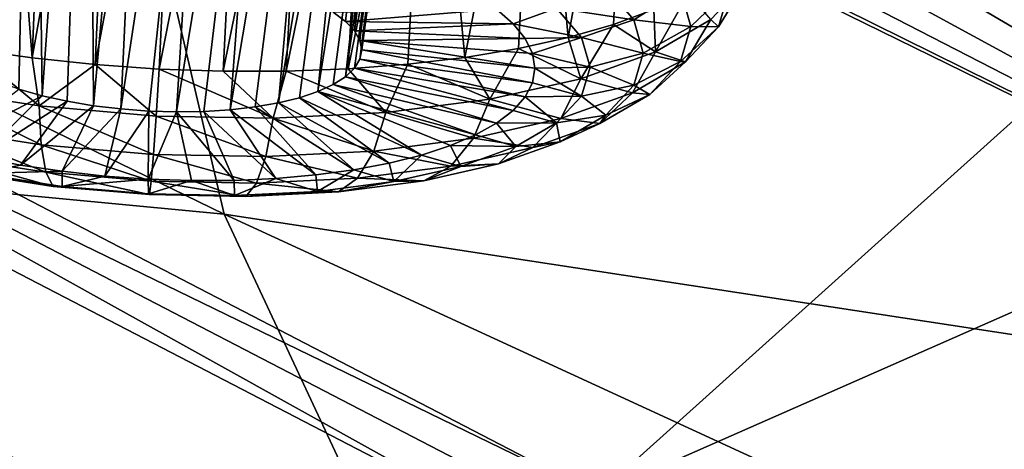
# Model space of a CAD drawing. Header units: metres. Extents: x -92 to 264, y -100 to 50.
# Tile 96 of 256: x 149.2 to 151.5, y -13.28 to -12.27. Entities that reach past the tile are written whole.
import ezdxf

# ---------------------------------------------------------------- set-up
doc = ezdxf.new("R2010")
doc.units = ezdxf.units.M
doc.layers.add('solid_21062050_01', color=7, linetype='CONTINUOUS')

msp = doc.modelspace()

# ---------------------------------------------------------------- linework, layer by layer
at = {"layer": 'solid_21062050_01'}
for points in [[(155.621506, -8.823994, 203.111725), (147.917358, -12.0194, 203.397781), (150.549591, -13.385633, 207.192642)], [(158.197464, -10.016731, 206.424683), (155.621506, -8.823994, 203.111725), (150.549591, -13.385633, 207.192642)], [(158.197464, -10.016731, 206.424683), (150.549591, -13.385633, 207.192642), (153.493454, -14.676835, 210.779099)], [(149.120316, -10.770312, 171.203766), (149.2285, -10.842412, 171.284027), (149.145432, -12.417934, 170.560272)], [(149.2285, -10.842412, 171.284027), (149.194534, -12.435123, 170.599915), (149.145432, -12.417934, 170.560272)], [(149.2285, -10.842412, 171.284027), (149.248825, -12.450287, 170.633072), (149.194534, -12.435123, 170.599915)], [(149.2285, -10.842412, 171.284027), (149.358902, -10.912484, 171.334412), (149.248825, -12.450287, 170.633072)], [(150.111328, -10.886891, 170.438904), (149.930771, -12.254797, 169.977524), (149.959656, -12.276185, 170.032166)], [(150.111328, -10.886891, 170.438904), (149.959656, -12.276185, 170.032166), (149.980652, -12.298267, 170.090042)], [(150.16069, -10.94999, 170.560577), (150.111328, -10.886891, 170.438904), (149.980652, -12.298267, 170.090042)], [(145.98262, -10.928466, 175.672531), (149.363068, -11.39133, 172.700943), (149.675629, -12.727555, 176.411713)], [(146.550156, -12.430706, 179.845169), (145.98262, -10.928466, 175.672531), (149.675629, -12.727555, 176.411713)], [(149.358902, -10.912484, 171.334412), (149.307388, -12.463166, 170.65918), (149.248825, -12.450287, 170.633072)], [(149.358902, -10.912484, 171.334412), (149.369217, -12.473541, 170.677795), (149.307388, -12.463166, 170.65918)], [(149.358902, -10.912484, 171.334412), (149.503723, -10.975854, 171.350647), (149.369217, -12.473541, 170.677795)], [(150.16069, -10.94999, 170.560577), (149.980652, -12.298267, 170.090042), (149.993393, -12.320668, 170.150162)], [(150.16069, -10.94999, 170.560577), (149.993393, -12.320668, 170.150162), (149.997665, -12.343002, 170.211487)], [(150.16069, -10.94999, 170.560577), (149.997665, -12.343002, 170.211487), (150.177399, -11.00435, 170.693436)], [(149.503723, -10.975854, 171.350647), (149.433273, -12.481233, 170.688583), (149.369217, -12.473541, 170.677795)], [(149.503723, -10.975854, 171.350647), (149.653244, -11.027972, 171.331085), (149.433273, -12.481233, 170.688583)], [(150.177399, -11.00435, 170.693436), (149.997665, -12.343002, 170.211487), (149.993393, -12.364886, 170.27298)], [(150.160736, -11.047116, 170.830307), (150.177399, -11.00435, 170.693436), (149.993393, -12.364886, 170.27298)], [(149.653244, -11.027972, 171.331085), (149.498444, -12.486111, 170.691376), (149.433273, -12.481233, 170.688583)], [(149.653244, -11.027972, 171.331085), (149.563614, -12.48809, 170.686127), (149.498444, -12.486111, 170.691376)], [(149.653244, -11.027972, 171.331085), (149.796753, -11.06531, 171.277481), (149.563614, -12.48809, 170.686127)], [(150.160736, -11.047116, 170.830307), (149.980652, -12.385946, 170.333572), (149.959656, -12.405821, 170.392242)], [(150.111465, -11.076039, 170.964142), (150.160736, -11.047116, 170.830307), (149.959656, -12.405821, 170.392242)], [(150.160736, -11.047116, 170.830307), (149.993393, -12.364886, 170.27298), (149.980652, -12.385946, 170.333572)], [(149.796753, -11.06531, 171.277481), (149.627655, -12.487136, 170.672897), (149.563614, -12.48809, 170.686127)], [(149.796753, -11.06531, 171.277481), (149.689499, -12.483267, 170.651947), (149.627655, -12.487136, 170.672897)], [(149.796753, -11.06531, 171.277481), (149.925186, -11.085923, 171.194427), (149.689499, -12.483267, 170.651947)], [(149.925186, -11.085923, 171.194427), (149.748062, -12.476548, 170.623627), (149.689499, -12.483267, 170.651947)], [(149.925186, -11.085923, 171.194427), (149.802353, -12.467096, 170.588409), (149.748062, -12.476548, 170.623627)], [(149.925186, -11.085923, 171.194427), (150.031769, -11.089348, 171.087799), (149.802353, -12.467096, 170.588409)], [(150.031769, -11.089348, 171.087799), (149.85144, -12.455072, 170.546906), (149.802353, -12.467096, 170.588409)], [(150.031769, -11.089348, 171.087799), (149.894501, -12.440681, 170.499832), (149.85144, -12.455072, 170.546906)], [(150.111465, -11.076039, 170.964142), (149.930771, -12.42417, 170.447983), (149.894501, -12.440681, 170.499832)], [(150.031769, -11.089348, 171.087799), (150.111465, -11.076039, 170.964142), (149.894501, -12.440681, 170.499832)], [(150.111465, -11.076039, 170.964142), (149.959656, -12.405821, 170.392242), (149.930771, -12.42417, 170.447983)], [(144.379486, -11.134048, 197.267639), (154.874893, -16.553272, 212.320114), (148.881378, -13.450271, 203.701202)], [(144.379486, -11.134048, 197.267639), (153.25882, -15.926534, 210.579285), (154.874893, -16.553272, 212.320114)], [(144.379486, -11.134048, 197.267639), (146.468918, -12.556914, 201.219803), (153.25882, -15.926534, 210.579285)], [(149.126999, -11.122177, 172.195099), (149.080521, -12.340768, 171.662201), (149.225327, -12.361547, 171.696014)], [(149.273865, -11.186625, 172.211121), (149.126999, -11.122177, 172.195099), (149.225327, -12.361547, 171.696014)], [(149.423996, -11.246843, 172.212357), (149.273865, -11.186625, 172.211121), (149.225327, -12.361547, 171.696014)], [(149.423996, -11.246843, 172.212357), (149.225327, -12.361547, 171.696014), (149.373383, -12.377293, 171.715317)], [(149.5755, -11.302058, 172.198761), (149.423996, -11.246843, 172.212357), (149.373383, -12.377293, 171.715317)], [(149.5755, -11.302058, 172.198761), (149.373383, -12.377293, 171.715317), (149.523087, -12.387829, 171.719864)], [(149.726227, -11.351524, 172.170609), (149.5755, -11.302058, 172.198761), (149.523087, -12.387829, 171.719864)], [(149.726227, -11.351524, 172.170609), (149.523087, -12.387829, 171.719864), (149.672791, -12.393042, 171.709641)], [(149.874069, -11.394655, 172.128525), (149.726227, -11.351524, 172.170609), (149.672791, -12.393042, 171.709641)], [(149.363068, -11.39133, 172.700943), (149.491547, -11.437326, 172.686508), (153.182587, -13.263762, 174.101837)], [(149.675629, -12.727555, 176.411713), (149.363068, -11.39133, 172.700943), (153.182587, -13.263762, 174.101837)], [(149.874069, -11.394655, 172.128525), (149.672791, -12.393042, 171.709641), (149.820847, -12.392875, 171.684738)], [(150.017319, -11.431107, 172.073395), (149.874069, -11.394655, 172.128525), (149.820847, -12.392875, 171.684738)], [(149.491547, -11.437326, 172.686508), (149.84845, -11.549342, 172.604797), (153.182587, -13.263762, 174.101837)], [(150.017319, -11.431107, 172.073395), (149.820847, -12.392875, 171.684738), (149.965652, -12.387328, 171.645432)], [(150.1548, -11.460738, 172.006073), (150.017319, -11.431107, 172.073395), (149.965652, -12.387328, 171.645432)], [(150.1548, -11.460738, 172.006073), (149.965652, -12.387328, 171.645432), (150.105606, -12.376464, 171.592163)], [(150.1548, -11.460738, 172.006073), (150.105606, -12.376464, 171.592163), (150.239166, -12.360401, 171.525497)], [(150.408234, -11.499261, 171.838501), (150.1548, -11.460738, 172.006073), (150.239166, -12.360401, 171.525497)], [(150.408234, -11.499261, 171.838501), (150.239166, -12.360401, 171.525497), (150.364883, -12.339315, 171.446182)], [(150.408234, -11.499261, 171.838501), (150.364883, -12.339315, 171.446182), (150.481384, -12.313437, 171.355072)], [(150.62709, -11.510219, 171.633057), (150.408234, -11.499261, 171.838501), (150.481384, -12.313437, 171.355072)], [(150.62709, -11.510219, 171.633057), (150.481384, -12.313437, 171.355072), (150.587387, -12.283051, 171.253174)], [(150.62709, -11.510219, 171.633057), (150.587387, -12.283051, 171.253174), (150.681732, -12.248488, 171.141602)], [(151.33606, -11.615507, 171.183746), (151.421555, -11.530953, 170.858246), (153.182587, -13.263762, 174.101837)], [(151.421555, -11.530953, 170.858246), (153.014465, -11.951295, 170.456329), (153.182587, -13.263762, 174.101837)], [(149.84845, -11.549342, 172.604797), (150.186432, -11.632735, 172.467239), (153.182587, -13.263762, 174.101837)], [(145.442307, -11.598417, 199.000305), (148.881378, -13.309136, 203.751999), (153.331909, -15.709421, 210.419052)], [(145.442307, -11.598417, 199.000305), (153.331909, -15.709421, 210.419052), (147.747147, -13.038189, 202.99942)], [(151.194046, -11.675584, 171.501602), (151.33606, -11.615507, 171.183746), (153.182587, -13.263762, 174.101837)], [(150.186432, -11.632735, 172.467239), (150.496307, -11.686808, 172.281357), (153.182587, -13.263762, 174.101837)], [(150.496307, -11.686808, 172.281357), (150.771393, -11.711604, 172.053772), (153.182587, -13.263762, 174.101837)], [(151.004501, -11.70775, 171.793213), (151.194046, -11.675584, 171.501602), (153.182587, -13.263762, 174.101837)], [(150.771393, -11.711604, 172.053772), (151.004501, -11.70775, 171.793213), (153.182587, -13.263762, 174.101837)], [(150.549591, -13.385633, 207.192642), (147.917358, -12.0194, 203.397781), (147.855377, -12.075361, 203.419601)], [(147.805923, -12.145814, 203.425491), (150.443863, -13.514919, 207.228333), (147.855377, -12.075361, 203.419601)], [(150.443863, -13.514919, 207.228333), (150.490845, -13.443173, 207.218857), (147.855377, -12.075361, 203.419601)], [(150.549591, -13.385633, 207.192642), (147.855377, -12.075361, 203.419601), (150.490845, -13.443173, 207.218857)], [(147.747147, -13.038189, 202.99942), (150.382599, -14.411442, 206.813782), (147.805923, -12.145814, 203.425491)], [(150.382599, -14.411442, 206.813782), (150.443863, -13.514919, 207.228333), (147.805923, -12.145814, 203.425491)], [(150.56926, -12.195352, 169.793213), (150.635117, -12.27247, 169.996536), (150.45401, -12.245099, 169.825073)], [(150.744293, -12.202896, 169.999329), (150.635117, -12.27247, 169.996536), (150.56926, -12.195352, 169.793213)], [(150.744293, -12.202896, 169.999329), (150.7686, -12.287868, 170.231339), (150.635117, -12.27247, 169.996536)], [(150.859085, -12.200707, 170.262711), (150.7686, -12.287868, 170.231339), (150.744293, -12.202896, 169.999329)], [(150.83316, -12.288666, 170.511307), (150.7686, -12.287868, 170.231339), (150.859085, -12.200707, 170.262711)], [(150.83316, -12.288666, 170.511307), (150.895721, -12.18629, 170.560043), (150.815674, -12.271608, 170.810242)], [(150.83316, -12.288666, 170.511307), (150.859085, -12.200707, 170.262711), (150.895721, -12.18629, 170.560043)], [(150.685684, -12.347281, 171.041885), (150.763367, -12.21013, 171.021576), (150.681732, -12.248488, 171.141602)], [(150.685684, -12.347281, 171.041885), (150.815674, -12.271608, 170.810242), (150.763367, -12.21013, 171.021576)], [(150.313705, -12.2477, 169.827209), (149.959656, -12.276185, 170.032166), (149.930771, -12.254797, 169.977524)], [(150.313705, -12.2477, 169.827209), (150.3526, -12.281601, 169.914963), (149.959656, -12.276185, 170.032166)], [(150.45401, -12.245099, 169.825073), (150.3526, -12.281601, 169.914963), (150.313705, -12.2477, 169.827209)], [(150.45401, -12.245099, 169.825073), (150.512909, -12.314075, 170.006943), (150.3526, -12.281601, 169.914963)], [(150.635117, -12.27247, 169.996536), (150.512909, -12.314075, 170.006943), (150.45401, -12.245099, 169.825073)], [(150.685684, -12.347281, 171.041885), (150.681732, -12.248488, 171.141602), (150.587387, -12.283051, 171.253174)], [(150.635117, -12.27247, 169.996536), (150.657349, -12.350237, 170.208878), (150.512909, -12.314075, 170.006943)], [(150.7686, -12.287868, 170.231339), (150.657349, -12.350237, 170.208878), (150.635117, -12.27247, 169.996536)], [(150.756363, -12.370517, 170.751328), (150.815674, -12.271608, 170.810242), (150.685684, -12.347281, 171.041885)], [(150.83316, -12.288666, 170.511307), (150.815674, -12.271608, 170.810242), (150.756363, -12.370517, 170.751328)], [(150.3526, -12.281601, 169.914963), (149.980652, -12.298267, 170.090042), (149.959656, -12.276185, 170.032166)], [(150.3526, -12.281601, 169.914963), (150.380737, -12.316214, 170.006454), (149.980652, -12.298267, 170.090042)], [(150.512909, -12.314075, 170.006943), (150.380737, -12.316214, 170.006454), (150.3526, -12.281601, 169.914963)], [(150.510742, -12.4104, 171.246078), (150.587387, -12.283051, 171.253174), (150.481384, -12.313437, 171.355072)], [(150.510742, -12.4104, 171.246078), (150.685684, -12.347281, 171.041885), (150.587387, -12.283051, 171.253174)], [(150.744293, -12.370283, 170.464264), (150.657349, -12.350237, 170.208878), (150.7686, -12.287868, 170.231339)], [(150.83316, -12.288666, 170.511307), (150.744293, -12.370283, 170.464264), (150.7686, -12.287868, 170.231339)], [(150.83316, -12.288666, 170.511307), (150.756363, -12.370517, 170.751328), (150.744293, -12.370283, 170.464264)], [(150.380737, -12.316214, 170.006454), (149.993393, -12.320668, 170.150162), (149.980652, -12.298267, 170.090042)], [(150.380737, -12.316214, 170.006454), (150.397751, -12.351103, 170.100555), (149.993393, -12.320668, 170.150162)], [(150.510742, -12.4104, 171.246078), (150.481384, -12.313437, 171.355072), (150.364883, -12.339315, 171.446182)], [(150.512909, -12.314075, 170.006943), (150.397751, -12.351103, 170.100555), (150.380737, -12.316214, 170.006454)], [(150.512909, -12.314075, 170.006943), (150.532806, -12.383633, 170.196854), (150.397751, -12.351103, 170.100555)], [(150.657349, -12.350237, 170.208878), (150.532806, -12.383633, 170.196854), (150.512909, -12.314075, 170.006943)], [(148.977707, -12.433213, 171.562469), (149.241592, -12.474254, 171.632904), (149.080521, -12.340768, 171.662201)], [(149.241592, -12.474254, 171.632904), (149.225327, -12.361547, 171.696014), (149.080521, -12.340768, 171.662201)], [(150.403458, -12.385828, 170.19606), (149.997665, -12.343002, 170.211487), (149.993393, -12.320668, 170.150162)], [(150.397751, -12.351103, 170.100555), (150.403458, -12.385828, 170.19606), (149.993393, -12.320668, 170.150162)], [(150.297562, -12.458539, 171.414963), (150.364883, -12.339315, 171.446182), (150.239166, -12.360401, 171.525497)], [(150.297562, -12.458539, 171.414963), (150.510742, -12.4104, 171.246078), (150.364883, -12.339315, 171.446182)], [(149.241592, -12.474254, 171.632904), (149.373383, -12.377293, 171.715317), (149.225327, -12.361547, 171.696014)], [(150.380737, -12.453053, 170.386536), (149.980652, -12.385946, 170.333572), (149.993393, -12.364886, 170.27298)], [(150.397751, -12.419954, 170.291794), (149.993393, -12.364886, 170.27298), (149.997665, -12.343002, 170.211487)], [(150.380737, -12.453053, 170.386536), (149.993393, -12.364886, 170.27298), (150.397751, -12.419954, 170.291794)], [(150.397751, -12.419954, 170.291794), (149.997665, -12.343002, 170.211487), (150.403458, -12.385828, 170.19606)], [(150.297562, -12.458539, 171.414963), (150.239166, -12.360401, 171.525497), (150.105606, -12.376464, 171.592163)], [(150.532806, -12.383633, 170.196854), (150.403458, -12.385828, 170.19606), (150.397751, -12.351103, 170.100555)], [(150.631653, -12.443113, 170.973557), (150.685684, -12.347281, 171.041885), (150.510742, -12.4104, 171.246078)], [(150.635117, -12.425665, 170.422058), (150.532806, -12.383633, 170.196854), (150.657349, -12.350237, 170.208878)], [(150.756363, -12.370517, 170.751328), (150.685684, -12.347281, 171.041885), (150.631653, -12.443113, 170.973557)], [(150.744293, -12.370283, 170.464264), (150.635117, -12.425665, 170.422058), (150.657349, -12.350237, 170.208878)], [(147.3573, -12.375751, 203.486115), (147.284393, -12.389592, 203.527222), (149.943222, -13.77496, 207.375229)], [(147.3573, -12.375751, 203.486115), (149.943222, -13.77496, 207.375229), (150.012451, -13.759202, 207.328796)], [(147.3573, -12.375751, 203.486115), (150.012451, -13.759202, 207.328796), (147.427078, -12.384846, 203.438736)], [(147.427078, -12.384846, 203.438736), (150.078705, -13.766464, 207.276321), (147.488129, -12.416153, 203.388855)], [(150.012451, -13.759202, 207.328796), (150.078705, -13.766464, 207.276321), (147.427078, -12.384846, 203.438736)], [(149.241592, -12.474254, 171.632904), (149.516037, -12.49786, 171.653183), (149.373383, -12.377293, 171.715317)], [(149.516037, -12.49786, 171.653183), (149.523087, -12.387829, 171.719864), (149.373383, -12.377293, 171.715317)], [(149.516037, -12.49786, 171.653183), (149.790466, -12.503126, 171.622513), (149.523087, -12.387829, 171.719864)], [(149.790466, -12.503126, 171.622513), (149.672791, -12.393042, 171.709641), (149.523087, -12.387829, 171.719864)], [(150.054367, -12.489849, 171.542068), (149.965652, -12.387328, 171.645432), (149.820847, -12.392875, 171.684738)], [(150.3526, -12.484705, 170.479095), (149.959656, -12.405821, 170.392242), (149.980652, -12.385946, 170.333572)], [(150.054367, -12.489849, 171.542068), (150.105606, -12.376464, 171.592163), (149.965652, -12.387328, 171.645432)], [(150.3526, -12.484705, 170.479095), (149.980652, -12.385946, 170.333572), (150.380737, -12.453053, 170.386536)], [(150.054367, -12.489849, 171.542068), (150.297562, -12.458539, 171.414963), (150.105606, -12.376464, 171.592163)], [(150.512909, -12.451097, 170.387527), (150.397751, -12.419954, 170.291794), (150.403458, -12.385828, 170.19606)], [(150.512909, -12.451097, 170.387527), (150.403458, -12.385828, 170.19606), (150.532806, -12.383633, 170.196854)], [(150.635117, -12.425665, 170.422058), (150.512909, -12.451097, 170.387527), (150.532806, -12.383633, 170.196854)], [(150.756363, -12.370517, 170.751328), (150.631653, -12.443113, 170.973557), (150.672348, -12.446975, 170.689163)], [(150.744293, -12.370283, 170.464264), (150.672348, -12.446975, 170.689163), (150.635117, -12.425665, 170.422058)], [(150.756363, -12.370517, 170.751328), (150.672348, -12.446975, 170.689163), (150.744293, -12.370283, 170.464264)], [(149.943222, -13.77496, 207.375229), (147.284393, -12.389592, 203.527222), (148.52272, -13.136769, 205.535645)], [(149.790466, -12.503126, 171.622513), (149.820847, -12.392875, 171.684738), (149.672791, -12.393042, 171.709641)], [(149.790466, -12.503126, 171.622513), (150.054367, -12.489849, 171.542068), (149.820847, -12.392875, 171.684738)], [(150.313705, -12.514515, 170.568314), (149.930771, -12.42417, 170.447983), (149.959656, -12.405821, 170.392242)], [(150.313705, -12.514515, 170.568314), (149.959656, -12.405821, 170.392242), (150.3526, -12.484705, 170.479095)], [(150.463821, -12.503666, 171.169449), (150.510742, -12.4104, 171.246078), (150.297562, -12.458539, 171.414963)], [(150.631653, -12.443113, 170.973557), (150.510742, -12.4104, 171.246078), (150.463821, -12.503666, 171.169449)], [(146.550156, -12.430706, 179.845169), (149.675629, -12.727555, 176.411713), (150.295715, -14.053763, 180.095398)], [(147.481155, -13.912, 183.95961), (146.550156, -12.430706, 179.845169), (150.295715, -14.053763, 180.095398)], [(147.488129, -12.416153, 203.388855), (150.136688, -13.796166, 207.221985), (147.535599, -12.467168, 203.340469)], [(150.078705, -13.766464, 207.276321), (150.136688, -13.796166, 207.221985), (147.488129, -12.416153, 203.388855)], [(149.246277, -12.564923, 171.540558), (149.241592, -12.474254, 171.632904), (148.977707, -12.433213, 171.562469)], [(149.246277, -12.564923, 171.540558), (148.977707, -12.433213, 171.562469), (148.993103, -12.525552, 171.472977)], [(150.264542, -12.542107, 170.653076), (149.894501, -12.440681, 170.499832), (149.930771, -12.42417, 170.447983)], [(150.264542, -12.542107, 170.653076), (149.930771, -12.42417, 170.447983), (150.313705, -12.514515, 170.568314)], [(150.512909, -12.451097, 170.387527), (150.380737, -12.453053, 170.386536), (150.397751, -12.419954, 170.291794)], [(150.635117, -12.425665, 170.422058), (150.56926, -12.495855, 170.627884), (150.512909, -12.451097, 170.387527)], [(150.672348, -12.446975, 170.689163), (150.56926, -12.495855, 170.627884), (150.635117, -12.425665, 170.422058)], [(149.014999, -12.573135, 170.945496), (149.194534, -12.435123, 170.599915), (149.248825, -12.450287, 170.633072)], [(149.014999, -12.573135, 170.945496), (149.248825, -12.450287, 170.633072), (149.103943, -12.594493, 170.990143)], [(149.103943, -12.594493, 170.990143), (149.248825, -12.450287, 170.633072), (149.307388, -12.463166, 170.65918)], [(150.062225, -12.608271, 170.870239), (149.802353, -12.467096, 170.588409), (149.85144, -12.455072, 170.546906)], [(150.138016, -12.589281, 170.804993), (149.85144, -12.455072, 170.546906), (149.894501, -12.440681, 170.499832)], [(150.062225, -12.608271, 170.870239), (149.85144, -12.455072, 170.546906), (150.138016, -12.589281, 170.804993)], [(150.205734, -12.567134, 170.7323), (149.894501, -12.440681, 170.499832), (150.264542, -12.542107, 170.653076)], [(150.138016, -12.589281, 170.804993), (149.894501, -12.440681, 170.499832), (150.205734, -12.567134, 170.7323)], [(150.45401, -12.513878, 170.571625), (150.3526, -12.484705, 170.479095), (150.380737, -12.453053, 170.386536)], [(150.512909, -12.451097, 170.387527), (150.45401, -12.513878, 170.571625), (150.380737, -12.453053, 170.386536)], [(150.56926, -12.495855, 170.627884), (150.45401, -12.513878, 170.571625), (150.512909, -12.451097, 170.387527)], [(150.631653, -12.443113, 170.973557), (150.463821, -12.503666, 171.169449), (150.555496, -12.514997, 170.897385)], [(150.631653, -12.443113, 170.973557), (150.555496, -12.514997, 170.897385), (150.672348, -12.446975, 170.689163)], [(150.672348, -12.446975, 170.689163), (150.555496, -12.514997, 170.897385), (150.56926, -12.495855, 170.627884)], [(147.535599, -12.467168, 203.340469), (150.181763, -13.845934, 207.170151), (147.565674, -12.533812, 203.297455)], [(150.136688, -13.796166, 207.221985), (150.181763, -13.845934, 207.170151), (147.535599, -12.467168, 203.340469)], [(149.103943, -12.594493, 170.990143), (149.307388, -12.463166, 170.65918), (149.197845, -12.612627, 171.025009)], [(149.197845, -12.612627, 171.025009), (149.307388, -12.463166, 170.65918), (149.369217, -12.473541, 170.677795)], [(149.197845, -12.612627, 171.025009), (149.369217, -12.473541, 170.677795), (149.295502, -12.62731, 171.049683)], [(149.509552, -12.58757, 171.560013), (149.516037, -12.49786, 171.653183), (149.241592, -12.474254, 171.632904)], [(149.509552, -12.58757, 171.560013), (149.241592, -12.474254, 171.632904), (149.246277, -12.564923, 171.540558)], [(149.295502, -12.62731, 171.049683), (149.369217, -12.473541, 170.677795), (149.433273, -12.481233, 170.688583)], [(149.890396, -12.635863, 170.97525), (149.689499, -12.483267, 170.651947), (149.748062, -12.476548, 170.623627)], [(149.97934, -12.623863, 170.927231), (149.748062, -12.476548, 170.623627), (149.802353, -12.467096, 170.588409)], [(149.890396, -12.635863, 170.97525), (149.748062, -12.476548, 170.623627), (149.97934, -12.623863, 170.927231)], [(149.97934, -12.623863, 170.927231), (149.802353, -12.467096, 170.588409), (150.062225, -12.608271, 170.870239)], [(150.259308, -12.549849, 171.331482), (150.297562, -12.458539, 171.414963), (150.054367, -12.489849, 171.542068)], [(150.463821, -12.503666, 171.169449), (150.297562, -12.458539, 171.414963), (150.259308, -12.549849, 171.331482)], [(149.295502, -12.62731, 171.049683), (149.433273, -12.481233, 170.688583), (149.395691, -12.638356, 171.063828)], [(149.395691, -12.638356, 171.063828), (149.433273, -12.481233, 170.688583), (149.498444, -12.486111, 170.691376)], [(149.395691, -12.638356, 171.063828), (149.498444, -12.486111, 170.691376), (149.497162, -12.645627, 171.067276)], [(149.497162, -12.645627, 171.067276), (149.498444, -12.486111, 170.691376), (149.563614, -12.48809, 170.686127)], [(149.497162, -12.645627, 171.067276), (149.563614, -12.48809, 170.686127), (149.598633, -12.649032, 171.059982)], [(149.772827, -12.592623, 171.530579), (149.516037, -12.49786, 171.653183), (149.509552, -12.58757, 171.560013)], [(149.772827, -12.592623, 171.530579), (149.790466, -12.503126, 171.622513), (149.516037, -12.49786, 171.653183)], [(149.698837, -12.648527, 171.042038), (149.563614, -12.48809, 170.686127), (149.627655, -12.487136, 170.672897)], [(149.598633, -12.649032, 171.059982), (149.563614, -12.48809, 170.686127), (149.698837, -12.648527, 171.042038)], [(149.796494, -12.644118, 171.013672), (149.627655, -12.487136, 170.672897), (149.689499, -12.483267, 170.651947)], [(149.698837, -12.648527, 171.042038), (149.627655, -12.487136, 170.672897), (149.796494, -12.644118, 171.013672)], [(149.796494, -12.644118, 171.013672), (149.689499, -12.483267, 170.651947), (149.890396, -12.635863, 170.97525)], [(150.026001, -12.579885, 171.453415), (149.790466, -12.503126, 171.622513), (149.772827, -12.592623, 171.530579)], [(150.026001, -12.579885, 171.453415), (150.054367, -12.489849, 171.542068), (149.790466, -12.503126, 171.622513)], [(150.259308, -12.549849, 171.331482), (150.054367, -12.489849, 171.542068), (150.026001, -12.579885, 171.453415)], [(150.463821, -12.503666, 171.169449), (150.259308, -12.549849, 171.331482), (150.398239, -12.571733, 171.080933)], [(150.45401, -12.513878, 170.571625), (150.313705, -12.514515, 170.568314), (150.3526, -12.484705, 170.479095)], [(150.463821, -12.503666, 171.169449), (150.398239, -12.571733, 171.080933), (150.555496, -12.514997, 170.897385)], [(150.56926, -12.495855, 170.627884), (150.462311, -12.558109, 170.818451), (150.45401, -12.513878, 170.571625)], [(150.555496, -12.514997, 170.897385), (150.462311, -12.558109, 170.818451), (150.56926, -12.495855, 170.627884)], [(148.993103, -12.525552, 171.472977), (149.020203, -12.592239, 171.365326), (149.257416, -12.62913, 171.42865)], [(149.246277, -12.564923, 171.540558), (148.993103, -12.525552, 171.472977), (149.257416, -12.62913, 171.42865)], [(150.358353, -12.56956, 170.742081), (150.264542, -12.542107, 170.653076), (150.313705, -12.514515, 170.568314)], [(150.45401, -12.513878, 170.571625), (150.358353, -12.56956, 170.742081), (150.313705, -12.514515, 170.568314)], [(150.462311, -12.558109, 170.818451), (150.358353, -12.56956, 170.742081), (150.45401, -12.513878, 170.571625)], [(150.555496, -12.514997, 170.897385), (150.398239, -12.571733, 171.080933), (150.462311, -12.558109, 170.818451)], [(147.565674, -12.533812, 203.297455), (150.210327, -13.911787, 207.124939), (148.875122, -13.31757, 205.226761)], [(150.181763, -13.845934, 207.170151), (150.210327, -13.911787, 207.124939), (147.565674, -12.533812, 203.297455)], [(150.259308, -12.549849, 171.331482), (150.026001, -12.579885, 171.453415), (150.206619, -12.615005, 171.232742)], [(150.358353, -12.56956, 170.742081), (150.205734, -12.567134, 170.7323), (150.264542, -12.542107, 170.653076)], [(150.259308, -12.549849, 171.331482), (150.206619, -12.615005, 171.232742), (150.398239, -12.571733, 171.080933)], [(146.468918, -12.556914, 201.219803), (151.718536, -15.278255, 208.778625), (153.25882, -15.926534, 210.579285)], [(146.468918, -12.556914, 201.219803), (150.256561, -14.609492, 206.921066), (151.718536, -15.278255, 208.778625)], [(146.468918, -12.556914, 201.219803), (148.875122, -13.921257, 205.009415), (150.256561, -14.609492, 206.921066)], [(149.246277, -12.564923, 171.540558), (149.257416, -12.62913, 171.42865), (149.504105, -12.650351, 171.446869)], [(149.509552, -12.58757, 171.560013), (149.246277, -12.564923, 171.540558), (149.504105, -12.650351, 171.446869)], [(150.22963, -12.616005, 170.892334), (150.138016, -12.589281, 170.804993), (150.205734, -12.567134, 170.7323)], [(150.358353, -12.56956, 170.742081), (150.22963, -12.616005, 170.892334), (150.205734, -12.567134, 170.7323)], [(150.398239, -12.571733, 171.080933), (150.206619, -12.615005, 171.232742), (150.31839, -12.610036, 170.98645)], [(150.31839, -12.610036, 170.98645), (150.22963, -12.616005, 170.892334), (150.358353, -12.56956, 170.742081)], [(150.462311, -12.558109, 170.818451), (150.31839, -12.610036, 170.98645), (150.358353, -12.56956, 170.742081)], [(150.398239, -12.571733, 171.080933), (150.31839, -12.610036, 170.98645), (150.462311, -12.558109, 170.818451)], [(149.020203, -12.592239, 171.365326), (149.05719, -12.628804, 171.246735), (149.274292, -12.662566, 171.304688)], [(149.257416, -12.62913, 171.42865), (149.020203, -12.592239, 171.365326), (149.274292, -12.662566, 171.304688)], [(149.101578, -12.632791, 171.125137), (149.103943, -12.594493, 170.990143), (149.197845, -12.612627, 171.025009)], [(149.509552, -12.58757, 171.560013), (149.504105, -12.650351, 171.446869), (149.750793, -12.655084, 171.419312)], [(149.772827, -12.592623, 171.530579), (149.509552, -12.58757, 171.560013), (149.750793, -12.655084, 171.419312)], [(149.772827, -12.592623, 171.530579), (149.750793, -12.655084, 171.419312), (149.988007, -12.643149, 171.347)], [(150.026001, -12.579885, 171.453415), (149.772827, -12.592623, 171.530579), (149.988007, -12.643149, 171.347)], [(150.026001, -12.579885, 171.453415), (149.988007, -12.643149, 171.347), (150.206619, -12.615005, 171.232742)], [(150.072769, -12.651426, 171.016617), (150.062225, -12.608271, 170.870239), (150.138016, -12.589281, 170.804993)], [(150.22963, -12.616005, 170.892334), (150.072769, -12.651426, 171.016617), (150.138016, -12.589281, 170.804993)], [(149.101578, -12.632791, 171.125137), (149.197845, -12.612627, 171.025009), (149.295502, -12.62731, 171.049683)], [(150.072769, -12.651426, 171.016617), (149.97934, -12.623863, 170.927231), (150.062225, -12.608271, 170.870239)], [(150.206619, -12.615005, 171.232742), (149.988007, -12.643149, 171.347), (150.143021, -12.649639, 171.125397)], [(150.143021, -12.649639, 171.125397), (150.072769, -12.651426, 171.016617), (150.22963, -12.616005, 170.892334)], [(150.31839, -12.610036, 170.98645), (150.143021, -12.649639, 171.125397), (150.22963, -12.616005, 170.892334)], [(150.206619, -12.615005, 171.232742), (150.143021, -12.649639, 171.125397), (150.31839, -12.610036, 170.98645)], [(149.05719, -12.628804, 171.246735), (149.101578, -12.632791, 171.125137), (149.295761, -12.66299, 171.176971)], [(149.274292, -12.662566, 171.304688), (149.05719, -12.628804, 171.246735), (149.295761, -12.66299, 171.176971)], [(149.295761, -12.66299, 171.176971), (149.101578, -12.632791, 171.125137), (149.295502, -12.62731, 171.049683)], [(149.257416, -12.62913, 171.42865), (149.274292, -12.662566, 171.304688), (149.500061, -12.681988, 171.321365)], [(149.504105, -12.650351, 171.446869), (149.257416, -12.62913, 171.42865), (149.500061, -12.681988, 171.321365)], [(149.295761, -12.66299, 171.176971), (149.295502, -12.62731, 171.049683), (149.395691, -12.638356, 171.063828)], [(149.295761, -12.66299, 171.176971), (149.395691, -12.638356, 171.063828), (149.497162, -12.645627, 171.067276)], [(149.893814, -12.674465, 171.110138), (149.796494, -12.644118, 171.013672), (149.890396, -12.635863, 170.97525)], [(149.893814, -12.674465, 171.110138), (149.890396, -12.635863, 170.97525), (149.97934, -12.623863, 170.927231)], [(150.072769, -12.651426, 171.016617), (149.893814, -12.674465, 171.110138), (149.97934, -12.623863, 170.927231)], [(149.274292, -12.662566, 171.304688), (149.295761, -12.66299, 171.176971), (149.497696, -12.68036, 171.191895)], [(149.500061, -12.681988, 171.321365), (149.274292, -12.662566, 171.304688), (149.497696, -12.68036, 171.191895)], [(149.497696, -12.68036, 171.191895), (149.295761, -12.66299, 171.176971), (149.497162, -12.645627, 171.067276)], [(149.497696, -12.68036, 171.191895), (149.497162, -12.645627, 171.067276), (149.598633, -12.649032, 171.059982)], [(149.699646, -12.684235, 171.169327), (149.497696, -12.68036, 171.191895), (149.598633, -12.649032, 171.059982)], [(149.504105, -12.650351, 171.446869), (149.500061, -12.681988, 171.321365), (149.725845, -12.686319, 171.296127)], [(149.750793, -12.655084, 171.419312), (149.504105, -12.650351, 171.446869), (149.725845, -12.686319, 171.296127)], [(149.699646, -12.684235, 171.169327), (149.598633, -12.649032, 171.059982), (149.698837, -12.648527, 171.042038)], [(149.699646, -12.684235, 171.169327), (149.698837, -12.648527, 171.042038), (149.796494, -12.644118, 171.013672)], [(149.893814, -12.674465, 171.110138), (149.699646, -12.684235, 171.169327), (149.796494, -12.644118, 171.013672)], [(149.750793, -12.655084, 171.419312), (149.725845, -12.686319, 171.296127), (149.942932, -12.675397, 171.229965)], [(149.988007, -12.643149, 171.347), (149.750793, -12.655084, 171.419312), (149.942932, -12.675397, 171.229965)], [(149.942932, -12.675397, 171.229965), (149.893814, -12.674465, 171.110138), (150.072769, -12.651426, 171.016617)], [(149.988007, -12.643149, 171.347), (149.942932, -12.675397, 171.229965), (150.143021, -12.649639, 171.125397)], [(150.143021, -12.649639, 171.125397), (149.942932, -12.675397, 171.229965), (150.072769, -12.651426, 171.016617)], [(149.500061, -12.681988, 171.321365), (149.497696, -12.68036, 171.191895), (149.699646, -12.684235, 171.169327)], [(149.725845, -12.686319, 171.296127), (149.500061, -12.681988, 171.321365), (149.699646, -12.684235, 171.169327)], [(149.725845, -12.686319, 171.296127), (149.699646, -12.684235, 171.169327), (149.893814, -12.674465, 171.110138)], [(149.942932, -12.675397, 171.229965), (149.725845, -12.686319, 171.296127), (149.893814, -12.674465, 171.110138)], [(149.675629, -12.727555, 176.411713), (153.182587, -13.263762, 174.101837), (153.669662, -14.56706, 177.721893)], [(150.295715, -14.053763, 180.095398), (149.675629, -12.727555, 176.411713), (153.669662, -14.56706, 177.721893)], [(147.747147, -13.038189, 202.99942), (153.331909, -15.709421, 210.419052), (150.382599, -14.411442, 206.813782)], [(148.52272, -13.136769, 205.535645), (147.948822, -14.649781, 207.429718), (149.389511, -15.322251, 209.308594)], [(151.231918, -14.435357, 209.142609), (148.52272, -13.136769, 205.535645), (149.389511, -15.322251, 209.308594)], [(149.943222, -13.77496, 207.375229), (148.52272, -13.136769, 205.535645), (151.231918, -14.435357, 209.142609)]]:
    msp.add_3dface(points, dxfattribs=at)

doc.saveas('drawing.dxf')
